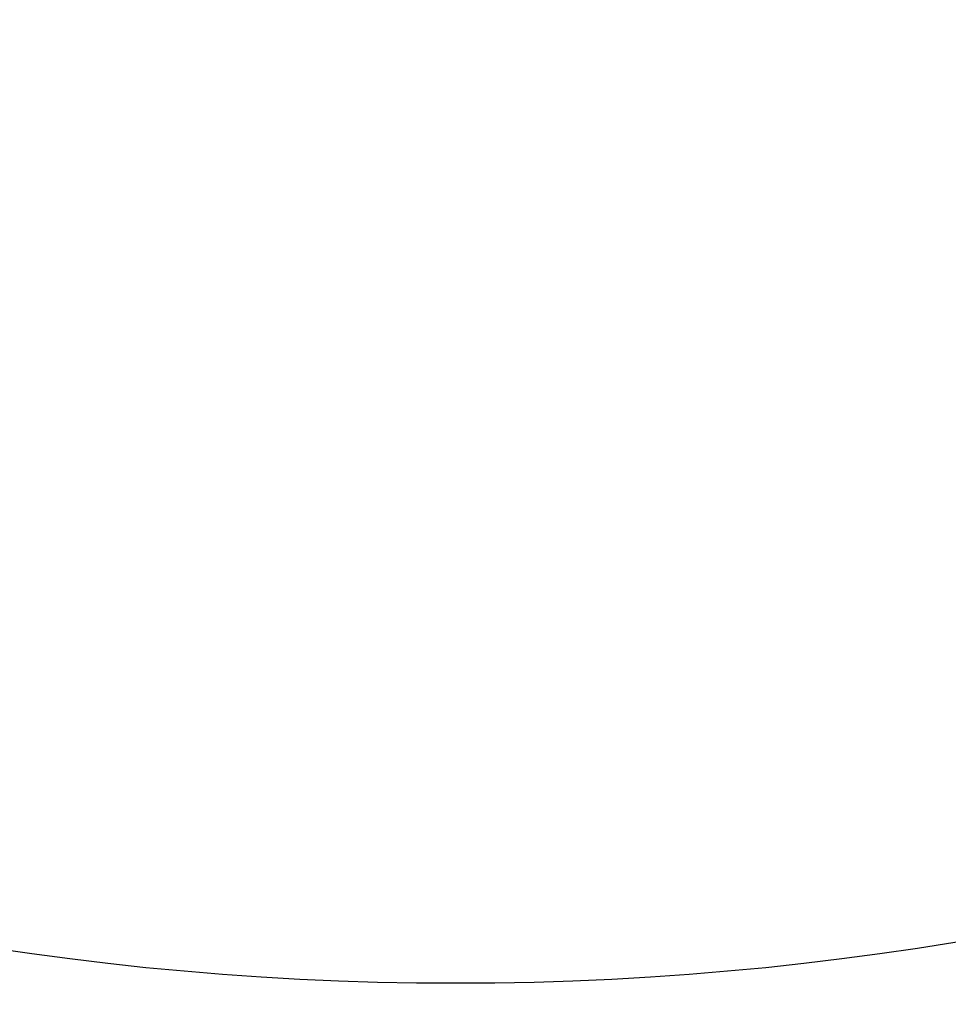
# Model space of a CAD drawing. Header units: millimetres. Extents: x 0 to 8410, y 0 to 5940.
# Tile 39 of 122: x 4376 to 4492, y 466 to 589. Entities that reach past the tile are written whole.
import ezdxf

# ---------------------------------------------------------------- set-up
doc = ezdxf.new("R2010")
doc.units = ezdxf.units.MM
doc.header["$LTSCALE"] = 462.55
doc.layers.get('0').update_dxf_attribs({"linetype": 'CONTINUOUS'})
doc.layers.add('204101000016_DXF_DIMENSION', color=7, linetype='CONTINUOUS')
doc.styles.get("Standard").update_dxf_attribs({"font": 'txt', "width": 0.7})
doc.dimstyles.new('DIMSTYLE_1', dxfattribs={"dimtxt": 90, "dimasz": 50, "dimexe": 1.5, "dimexo": 0, "dimtad": 1, "dimdsep": 46, "dimtxsty": 'Standard', "dimblk": '_FILLED', "dimblk1": '_FILLED', "dimblk2": '_FILLED', "dimcen": 0.09, "dimclrt": 5, "dimazin": 2, "dimtp": 0.01, "dimtm": 0.01, "dimtfac": 1, "dimtofl": 0, "dimtmove": 0, "dimatfit": 3, "dimldrblk": '_FILLED', "dimfxl": 1, "dimtolj": 1, "dimarcsym": 0})
doc.dimstyles.new('DIMSTYLE_9', dxfattribs={"dimtxt": 90, "dimasz": 50, "dimexe": 1.5, "dimexo": 0, "dimgap": 4.5, "dimtad": 0, "dimtih": 1, "dimtoh": 1, "dimdec": 1, "dimdsep": 46, "dimtxsty": 'Standard', "dimblk": '_FILLED', "dimblk1": '_FILLED', "dimblk2": '_FILLED', "dimcen": 0.09, "dimclrt": 5, "dimazin": 2, "dimtp": 0.5, "dimtm": 0.5, "dimtfac": 1, "dimtdec": 4, "dimtofl": 0, "dimtmove": 0, "dimatfit": 3, "dimldrblk": '_FILLED', "dimfxl": 1, "dimtolj": 1, "dimarcsym": 0})

# ---------------------------------------------------------------- blocks, each defined once
blk = doc.blocks.new('_FILLED')
at = {"color": 0, "linetype": 'ByBlock'}
blk.add_solid([(0, 0), (-1, 0.17), (-1, -0.17)], dxfattribs=at)
blk = doc.blocks.new('*D1')
at = {"layer": '204101000016_DXF_DIMENSION', "color": 2, "linetype": 'Continuous'}
for p, q in [((4706.85, 588.13), (4430.23, 848.67)), ((4430.23, 848.67), (5110.01, 208.38)), ((4706.85, 588.13), (4706.85, 588.13))]:
    blk.add_line(p, q, dxfattribs=at)
at = {"layer": '204101000016_DXF_DIMENSION', "color": 2, "linetype": 'Continuous', "xscale": 50, "yscale": 50, "zscale": 50, "rotation": 136.7128453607}
blk.add_blockref('_FILLED', (4706.85, 588.13), dxfattribs=at)
blk = doc.blocks.new('*D32')
at = {"layer": '204101000016_DXF_DIMENSION', "color": 2, "linetype": 'Continuous'}
for start, end in [(291.4604, 360), (193, 261.9839)]:
    blk.add_arc((4430.23, 848.67), 492.77, start, end, dxfattribs=at)
for points in [[(4928.96, 798.31), (4923, 848.67), (4911.98, 799.17)], [(3971.97, 692.07), (3950.1, 737.83), (3955.63, 687.41)]]:
    blk.add_solid(points, dxfattribs=at)

msp = doc.modelspace()

# ---------------------------------------------------------------- linework, layer by layer
at = {"color": 2, "linetype": 'Continuous'}
msp.add_circle((4430.23457, 848.67366), 380, dxfattribs=at)

# ---------------------------------------------------------------- dimensions: what is measured, and where the dimension line sits
at = {"layer": '204101000016_DXF_DIMENSION', "color": 2, "linetype": 'Continuous'}
dim = msp.add_angular_dim_2l(base=(4486.01746, 359.07351), line1=((3954.89782, 738.93352), (3950.09644, 737.82504)), line2=((4918.07463, 848.67366), (4923.0023, 848.67366)), dimstyle='DIMSTYLE_9', dxfattribs=at)
dim.commit()
dim.dimension.update_dxf_attribs({"geometry": '*D32', "text_midpoint": (4361.51746, 314.07351), "dimtype": 162})
dim = msp.add_radius_dim(center=(4430.23457, 848.67366), mpoint=(4706.84807, 588.12621), text='R<>', dimstyle='DIMSTYLE_1', override={"dimpost": '<>'}, dxfattribs=at)
dim.commit()
dim.dimension.update_dxf_attribs({"geometry": '*D1', "text_midpoint": (4942.00368, 397.53829), "dimtype": 164})

doc.saveas('drawing.dxf')
